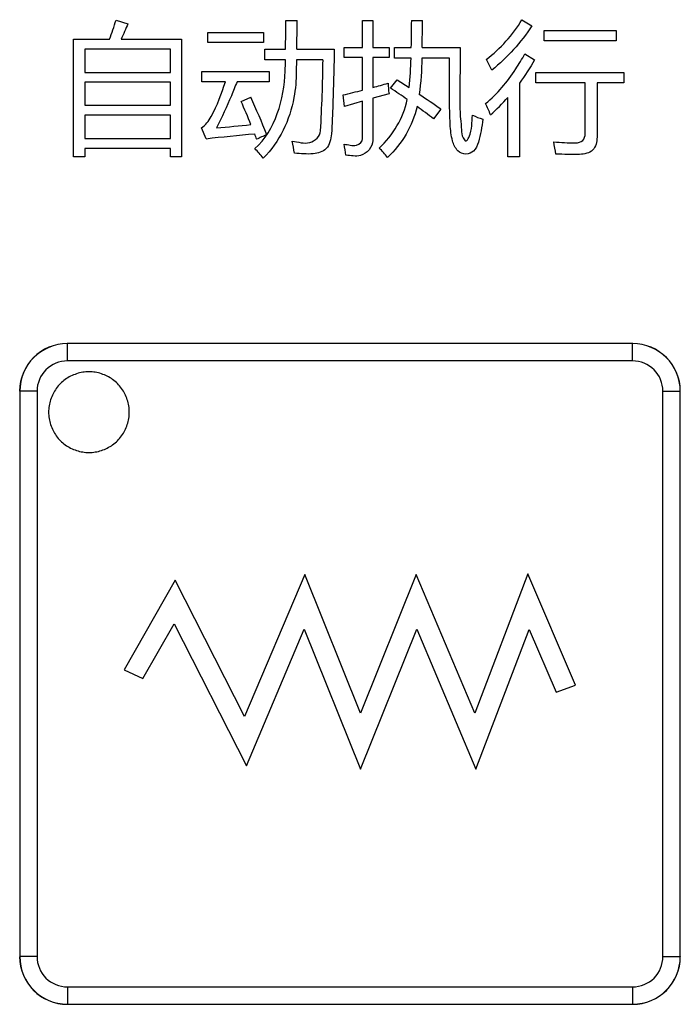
# Model space of a CAD drawing. Header units: millimetres. Extents: x 0 to 1189, y 0 to 841.
# Tile 5 of 64: x 106 to 122, y 320 to 344. Entities that reach past the tile are written whole.
import ezdxf

# ---------------------------------------------------------------- set-up
doc = ezdxf.new("R2010")
doc.units = ezdxf.units.MM
doc.header["$LTSCALE"] = 65.395
doc.layers.add('NC500E-SECONDXF_CONTINUOUS_LINE', color=7, linetype='CONTINUOUS')

msp = doc.modelspace()

# ---------------------------------------------------------------- linework, layer by layer
at = {"layer": 'NC500E-SECONDXF_CONTINUOUS_LINE', "color": 7, "linetype": 'Continuous'}
for p, q in [((108.195, 344.083), (108.488, 343.993)), ((112.398, 344.072), (112.681, 344.072)), ((114.303, 343.404), (114.303, 344.069)), ((114.303, 344.069), (114.558, 344.069)), ((114.558, 344.069), (114.558, 343.404)), ((115.519, 344.069), (115.788, 344.069)), ((118.251, 344.093), (118.499, 343.941)), ((110.465, 343.524), (110.465, 343.779)), ((110.465, 343.779), (111.847, 343.779)), ((111.847, 343.779), (111.847, 343.524)), ((118.799, 343.569), (118.799, 343.828)), ((118.799, 343.828), (120.587, 343.828)), ((120.587, 343.828), (120.587, 343.569)), ((107.141, 340.693), (107.141, 343.607)), ((107.141, 343.607), (108.031, 343.607)), ((108.317, 343.607), (109.814, 343.607)), ((109.814, 343.607), (109.814, 340.693)), ((111.847, 343.524), (110.465, 343.524)), ((120.587, 343.569), (118.799, 343.569)), ((107.417, 343.359), (107.417, 342.787)), ((109.539, 343.359), (107.417, 343.359)), ((109.539, 342.787), (109.539, 343.359)), ((111.881, 343.101), (111.881, 343.363)), ((111.881, 343.363), (112.395, 343.363)), ((112.672, 343.363), (113.6, 343.363)), ((113.849, 343.156), (113.849, 343.404)), ((113.849, 343.404), (114.303, 343.404)), ((114.558, 343.404), (114.961, 343.404)), ((114.961, 343.404), (114.961, 343.156)), ((115.096, 343.142), (115.096, 343.404)), ((115.096, 343.404), (115.509, 343.404)), ((115.778, 343.404), (116.725, 343.404)), ((118.324, 343.245), (118.565, 343.097)), ((112.391, 343.101), (111.881, 343.101)), ((112.667, 343.101), (112.66, 342.808)), ((113.321, 343.101), (112.667, 343.101)), ((114.303, 343.156), (113.849, 343.156)), ((114.303, 342.348), (114.303, 343.156)), ((114.558, 343.156), (114.558, 342.415)), ((114.961, 343.156), (114.558, 343.156)), ((115.504, 343.142), (115.096, 343.142)), ((116.453, 343.142), (115.773, 343.142)), ((107.417, 342.787), (109.539, 342.787)), ((110.321, 342.556), (110.321, 342.811)), ((110.321, 342.811), (111.985, 342.811)), ((111.985, 342.811), (111.985, 342.556)), ((118.599, 342.529), (118.599, 342.787)), ((118.599, 342.787), (120.78, 342.787)), ((120.78, 342.787), (120.78, 342.529)), ((107.417, 342.543), (107.417, 341.971)), ((109.539, 342.543), (107.417, 342.543)), ((109.539, 341.971), (109.539, 342.543)), ((110.903, 342.556), (110.321, 342.556)), ((111.985, 342.556), (111.192, 342.556)), ((114.996, 342.398), (115.158, 342.605)), ((115.158, 342.605), (115.456, 342.41)), ((118.189, 342.524), (118.189, 340.699)), ((119.819, 342.529), (118.599, 342.529)), ((119.819, 341.275), (119.819, 342.529)), ((120.112, 342.529), (120.112, 341.182)), ((120.78, 342.529), (120.112, 342.529)), ((111.292, 342.067), (111.53, 342.174)), ((113.852, 341.94), (113.818, 342.229)), ((114.303, 342.071), (113.852, 341.94)), ((114.303, 341.147), (114.303, 342.071)), ((114.958, 342.257), (114.558, 342.145)), ((114.558, 342.145), (114.558, 341.103)), ((117.903, 340.699), (117.903, 342.169)), ((107.417, 341.971), (109.539, 341.971)), ((116.239, 341.874), (116.064, 341.637)), ((107.417, 341.726), (107.417, 341.147)), ((109.539, 341.726), (107.417, 341.726)), ((109.539, 341.147), (109.539, 341.726)), ((110.428, 341.137), (110.307, 341.416)), ((107.417, 341.147), (109.539, 341.147)), ((107.417, 340.899), (107.417, 340.693)), ((109.539, 340.899), (107.417, 340.899)), ((109.539, 340.693), (109.539, 340.899)), ((107.417, 340.693), (107.141, 340.693)), ((109.814, 340.693), (109.539, 340.693)), ((118.189, 340.699), (117.903, 340.699)), ((106.986, 336.067), (106.985, 336.069)), ((120.997, 336.069), (106.985, 336.069)), ((106.986, 335.637), (106.986, 336.067)), ((120.995, 336.067), (106.986, 336.067)), ((120.995, 336.067), (120.997, 336.069)), ((120.995, 335.637), (120.995, 336.067)), ((120.995, 335.637), (106.986, 335.637)), ((106.966, 335.2), (106.934, 335.178)), ((106.999, 335.221), (106.966, 335.2)), ((107.033, 335.241), (106.999, 335.221)), ((107.068, 335.259), (107.033, 335.241)), ((107.103, 335.276), (107.068, 335.259)), ((107.139, 335.292), (107.103, 335.276)), ((107.176, 335.306), (107.139, 335.292)), ((107.213, 335.319), (107.176, 335.306)), ((107.251, 335.331), (107.213, 335.319)), ((107.289, 335.341), (107.251, 335.331)), ((107.327, 335.349), (107.289, 335.341)), ((107.366, 335.356), (107.327, 335.349)), ((107.404, 335.362), (107.366, 335.356)), ((107.444, 335.366), (107.404, 335.362)), ((107.483, 335.368), (107.444, 335.366)), ((107.522, 335.369), (107.483, 335.368)), ((107.561, 335.368), (107.522, 335.369)), ((107.6, 335.366), (107.561, 335.368)), ((107.639, 335.362), (107.6, 335.366)), ((107.678, 335.356), (107.639, 335.362)), ((107.716, 335.349), (107.678, 335.356)), ((107.755, 335.341), (107.716, 335.349)), ((107.793, 335.331), (107.755, 335.341)), ((107.83, 335.319), (107.793, 335.331)), ((107.867, 335.306), (107.83, 335.319)), ((107.904, 335.292), (107.867, 335.306)), ((107.94, 335.276), (107.904, 335.292)), ((107.975, 335.259), (107.94, 335.276)), ((108.01, 335.241), (107.975, 335.259)), ((108.044, 335.221), (108.01, 335.241)), ((108.077, 335.2), (108.044, 335.221)), ((108.109, 335.178), (108.077, 335.2)), ((106.713, 334.957), (106.691, 334.925)), ((106.737, 334.988), (106.713, 334.957)), ((106.761, 335.019), (106.737, 334.988)), ((106.787, 335.048), (106.761, 335.019)), ((106.815, 335.076), (106.787, 335.048)), ((106.843, 335.103), (106.815, 335.076)), ((106.872, 335.129), (106.843, 335.103)), ((106.903, 335.154), (106.872, 335.129)), ((106.934, 335.178), (106.903, 335.154)), ((108.141, 335.154), (108.109, 335.178)), ((108.171, 335.129), (108.141, 335.154)), ((108.201, 335.103), (108.171, 335.129)), ((108.229, 335.076), (108.201, 335.103)), ((108.256, 335.048), (108.229, 335.076)), ((108.282, 335.019), (108.256, 335.048)), ((108.307, 334.988), (108.282, 335.019)), ((108.33, 334.957), (108.307, 334.988)), ((108.353, 334.925), (108.33, 334.957)), ((105.805, 334.889), (105.805, 320.877)), ((105.807, 334.887), (105.805, 334.889)), ((105.807, 334.887), (105.807, 320.879)), ((106.237, 334.887), (105.807, 334.887)), ((106.237, 334.887), (106.237, 320.879)), ((106.584, 334.715), (106.572, 334.678)), ((106.599, 334.751), (106.584, 334.715)), ((106.615, 334.787), (106.599, 334.751)), ((106.632, 334.823), (106.615, 334.787)), ((106.65, 334.858), (106.632, 334.823)), ((106.67, 334.891), (106.65, 334.858)), ((106.691, 334.925), (106.67, 334.891)), ((108.374, 334.891), (108.353, 334.925)), ((108.393, 334.858), (108.374, 334.891)), ((108.412, 334.823), (108.393, 334.858)), ((108.429, 334.787), (108.412, 334.823)), ((108.445, 334.751), (108.429, 334.787)), ((108.459, 334.715), (108.445, 334.751)), ((108.472, 334.678), (108.459, 334.715)), ((121.745, 320.879), (121.745, 334.887)), ((121.745, 334.887), (122.175, 334.887)), ((122.175, 334.887), (122.177, 334.889)), ((122.175, 320.879), (122.175, 334.887)), ((122.177, 320.877), (122.177, 334.889)), ((106.529, 334.486), (106.525, 334.447)), ((106.534, 334.525), (106.529, 334.486)), ((106.541, 334.564), (106.534, 334.525)), ((106.55, 334.602), (106.541, 334.564)), ((106.56, 334.64), (106.55, 334.602)), ((106.572, 334.678), (106.56, 334.64)), ((108.483, 334.64), (108.472, 334.678)), ((108.493, 334.602), (108.483, 334.64)), ((108.502, 334.564), (108.493, 334.602)), ((108.509, 334.525), (108.502, 334.564)), ((108.515, 334.486), (108.509, 334.525)), ((108.519, 334.447), (108.515, 334.486)), ((106.525, 334.447), (106.522, 334.408)), ((106.522, 334.408), (106.522, 334.369)), ((106.522, 334.369), (106.522, 334.33)), ((106.522, 334.33), (106.525, 334.291)), ((106.525, 334.291), (106.529, 334.252)), ((106.529, 334.252), (106.534, 334.213)), ((108.509, 334.213), (108.515, 334.252)), ((108.515, 334.252), (108.518, 334.291)), ((108.518, 334.291), (108.521, 334.33)), ((108.521, 334.408), (108.519, 334.447)), ((108.522, 334.369), (108.521, 334.408)), ((108.521, 334.33), (108.522, 334.369)), ((106.534, 334.213), (106.541, 334.174)), ((106.541, 334.174), (106.55, 334.136)), ((106.55, 334.136), (106.56, 334.098)), ((106.56, 334.098), (106.572, 334.061)), ((106.572, 334.061), (106.585, 334.023)), ((106.585, 334.023), (106.599, 333.987)), ((106.599, 333.987), (106.615, 333.951)), ((108.429, 333.951), (108.445, 333.987)), ((108.445, 333.987), (108.459, 334.023)), ((108.459, 334.023), (108.472, 334.061)), ((108.472, 334.061), (108.483, 334.098)), ((108.483, 334.098), (108.493, 334.136)), ((108.493, 334.136), (108.502, 334.174)), ((108.502, 334.174), (108.509, 334.213)), ((106.615, 333.951), (106.632, 333.915)), ((106.632, 333.915), (106.65, 333.881)), ((106.65, 333.881), (106.67, 333.847)), ((106.67, 333.847), (106.691, 333.814)), ((106.691, 333.814), (106.713, 333.781)), ((106.713, 333.781), (106.737, 333.75)), ((106.737, 333.75), (106.761, 333.72)), ((108.282, 333.72), (108.307, 333.75)), ((108.307, 333.75), (108.33, 333.781)), ((108.33, 333.781), (108.352, 333.814)), ((108.352, 333.814), (108.374, 333.847)), ((108.374, 333.847), (108.393, 333.881)), ((108.393, 333.881), (108.412, 333.915)), ((108.412, 333.915), (108.429, 333.951)), ((106.761, 333.72), (106.787, 333.69)), ((106.787, 333.69), (106.815, 333.662)), ((106.815, 333.662), (106.843, 333.635)), ((106.843, 333.635), (106.872, 333.609)), ((106.872, 333.609), (106.903, 333.584)), ((106.903, 333.584), (106.934, 333.561)), ((106.934, 333.561), (106.966, 333.538)), ((106.966, 333.538), (106.999, 333.517)), ((106.999, 333.517), (107.033, 333.498)), ((107.033, 333.498), (107.068, 333.479)), ((107.975, 333.479), (108.01, 333.498)), ((108.01, 333.498), (108.044, 333.517)), ((108.044, 333.517), (108.077, 333.538)), ((108.077, 333.538), (108.109, 333.561)), ((108.109, 333.561), (108.141, 333.584)), ((108.141, 333.584), (108.171, 333.609)), ((108.171, 333.609), (108.201, 333.635)), ((108.201, 333.635), (108.229, 333.662)), ((108.229, 333.662), (108.256, 333.69)), ((108.256, 333.69), (108.282, 333.72)), ((107.068, 333.479), (107.103, 333.462)), ((107.103, 333.462), (107.139, 333.446)), ((107.139, 333.446), (107.176, 333.432)), ((107.176, 333.432), (107.213, 333.419)), ((107.213, 333.419), (107.251, 333.408)), ((107.251, 333.408), (107.289, 333.398)), ((107.289, 333.398), (107.327, 333.389)), ((107.327, 333.389), (107.366, 333.382)), ((107.366, 333.382), (107.404, 333.376)), ((107.404, 333.376), (107.444, 333.372)), ((107.444, 333.372), (107.483, 333.37)), ((107.483, 333.37), (107.522, 333.369)), ((107.522, 333.369), (107.561, 333.37)), ((107.561, 333.37), (107.6, 333.373)), ((107.6, 333.373), (107.639, 333.376)), ((107.639, 333.376), (107.678, 333.382)), ((107.678, 333.382), (107.716, 333.389)), ((107.716, 333.389), (107.755, 333.398)), ((107.755, 333.398), (107.793, 333.408)), ((107.793, 333.408), (107.83, 333.419)), ((107.83, 333.419), (107.867, 333.432)), ((107.867, 333.432), (107.904, 333.446)), ((107.904, 333.446), (107.94, 333.462)), ((107.94, 333.462), (107.975, 333.479)), ((112.869, 330.348), (111.379, 326.826)), ((114.251, 326.908), (112.869, 330.348)), ((115.633, 330.348), (114.251, 326.908)), ((117.088, 326.908), (115.633, 330.348)), ((118.399, 330.359), (117.088, 326.908)), ((119.583, 327.605), (118.399, 330.359)), ((109.662, 330.21), (108.392, 327.985)), ((111.379, 326.826), (109.662, 330.21)), ((108.858, 327.766), (109.634, 329.128)), ((109.634, 329.128), (111.423, 325.602)), ((111.423, 325.602), (112.857, 328.992)), ((112.857, 328.992), (114.251, 325.52)), ((114.251, 325.52), (115.645, 328.991)), ((115.645, 328.991), (117.113, 325.52)), ((117.113, 325.52), (118.43, 328.981)), ((118.43, 328.981), (119.096, 327.433)), ((108.392, 327.985), (108.858, 327.766)), ((119.096, 327.433), (119.583, 327.605)), ((105.807, 320.879), (105.805, 320.877)), ((106.237, 320.879), (105.807, 320.879)), ((121.745, 320.879), (122.175, 320.879)), ((122.175, 320.879), (122.177, 320.877)), ((106.986, 320.129), (106.986, 319.699)), ((106.986, 320.129), (120.995, 320.129)), ((120.995, 320.129), (120.995, 319.699)), ((106.986, 319.699), (106.985, 319.697)), ((106.985, 319.697), (120.997, 319.697)), ((106.986, 319.699), (120.995, 319.699)), ((120.995, 319.699), (120.997, 319.697))]:
    msp.add_line(p, q, dxfattribs=at)
for centre, radius, start, end in [((76.741, 343.891), 35.657, 359.151, 0.2914), ((65.351, 344.291), 47.33, 358.8755, 359.7347), ((60.824, 344.587), 54.698, 358.7611, 359.4577), ((65.969, 344.511), 49.821, 358.727, 359.4918), ((77.365, 343.482), 35.959, 356.5799, 359.3924), ((113.67, 341.018), 4.249, 25.4321, 29.464), ((109.688, 360.851), 19.068, 284.7992, 285.9696), ((106.776, 372.063), 30.654, 283.2807, 284.2154), ((98.39, 317.799), 29.68, 55.0102, 55.9787), ((99.846, 336.882), 12.566, 21.5301, 24.3704), ((95.313, 334.656), 17.875, 21.6269, 24.8725), ((91.797, 306.87), 42.694, 55.0739, 55.9434), ((114.219, 345.407), 4.905, 311.5485, 318.6811), ((101.037, 321.778), 24.903, 52.8864, 54.0651), ((114.289, 340.527), 3.405, 20.8087, 25.9254), ((108.763, 367.247), 25.902, 274.2491, 276.1431), ((117.138, 282.284), 59.234, 95.34253, 96.50506), ((150.872, 355.655), 41.805, 200.14, 200.3312), ((119.615, 323.43), 19.401, 113.3356, 114.1692), ((101.926, 338.996), 10.838, 9.4888, 11.1177), ((108.11, 337.582), 4.839, 39.5751, 43.2751), ((106.987, 334.887), 1.18, 90.0088, 179.9912), ((120.995, 334.887), 1.18, 0.0088, 89.9912), ((106.986, 334.887), 0.75, 89.9998, 180.0002), ((120.995, 334.887), 0.75, 359.9998, 90.0002), ((106.987, 320.879), 1.18, 180.0088, 269.9912), ((106.986, 320.879), 0.75, 179.9998, 270.0002), ((120.995, 320.879), 1.18, 270.0088, 359.9912), ((120.995, 320.879), 0.75, 269.9998, 0.0002)]:
    msp.add_arc(centre, radius, start, end, dxfattribs=at)
for centre, major_axis, start_param, end_param in [((106.985, 334.888), (-0.835, 0.835), -0.785246, 0.785246), ((120.996, 334.888), (0.835, 0.835), -0.785246, 0.785246), ((106.985, 320.878), (0.835, 0.835), 2.356347, 3.926839), ((120.996, 320.878), (0.835, -0.835), -0.785246, 0.785246)]:
    msp.add_ellipse(centre, major_axis=major_axis, ratio=0.999695, start_param=start_param, end_param=end_param, dxfattribs=at)
for points in [[(108.031, 343.607), (108.09, 343.764), (108.143, 343.923), (108.195, 344.083)], [(108.488, 343.993), (108.435, 343.863), (108.378, 343.734), (108.317, 343.607)], [(117.369, 343.108), (117.718, 343.377), (118.026, 343.714), (118.251, 344.093)], [(118.499, 343.941), (118.23, 343.528), (117.889, 343.155), (117.507, 342.842)], [(115.456, 342.41), (115.485, 342.653), (115.498, 342.898), (115.504, 343.142)], [(115.773, 343.142), (115.766, 342.841), (115.748, 342.539), (115.705, 342.241)], [(118.565, 343.097), (118.45, 342.899), (118.326, 342.707), (118.189, 342.524)], [(114.934, 342.518), (114.938, 342.431), (114.944, 342.343), (114.958, 342.257)], [(114.713, 340.913), (115.054, 341.226), (115.319, 341.66), (115.409, 342.114)], [(115.652, 341.941), (115.545, 341.467), (115.277, 341.009), (114.92, 340.679)], [(117.028, 341.73), (117.109, 341.688), (117.195, 341.652), (117.283, 341.63)], [(119.092, 340.758), (119.076, 340.862), (119.059, 340.965), (119.04, 341.068)], [(113.89, 340.734), (113.88, 340.826), (113.864, 340.918), (113.845, 341.01)], [(114.92, 340.679), (114.858, 340.763), (114.788, 340.84), (114.713, 340.913)]]:
    msp.add_open_spline(points, degree=3, dxfattribs=at)
for points, knots in [([(113.6, 343.363), (113.597, 343.156), (113.582, 342.456), (113.559, 341.757), (113.532, 341.264)], [0, 0, 0, 0, 0.295159, 1, 1, 1, 1]), ([(116.725, 343.404), (116.72, 343.081), (116.715, 342.614), (116.713, 342.025), (116.719, 341.67), (116.759, 341.385), (116.757, 341.204), (116.872, 341.046), (117.032, 341.362), (117.005, 341.545), (117.028, 341.73)], [0, 0, 0, 0, 0.320399, 0.464703, 0.583004, 0.675558, 0.742913, 0.777596, 0.814994, 1, 1, 1, 1]), ([(117.352, 342.016), (117.645, 342.255), (117.985, 342.669), (118.253, 343.118), (118.324, 343.245)], [0, 0, 0, 0, 0.722386, 1, 1, 1, 1]), ([(111.633, 340.899), (112.146, 341.355), (112.384, 342.231), (112.389, 343.005), (112.391, 343.101)], [0, 0, 0, 0, 0.877954, 1, 1, 1, 1]), ([(117.283, 341.63), (117.256, 341.437), (117.222, 341.167), (117.09, 340.827), (116.859, 340.735), (116.625, 340.839), (116.502, 341.132), (116.462, 341.58), (116.455, 342.267), (116.453, 342.816), (116.453, 343.142)], [0, 0, 0, 0, 0.162443, 0.232108, 0.289204, 0.34888, 0.426081, 0.540611, 0.727112, 1, 1, 1, 1]), ([(112.66, 342.808), (112.657, 342.593), (112.6, 341.82), (112.241, 341.057), (111.84, 340.665)], [0, 0, 0, 0, 0.277312, 1, 1, 1, 1]), ([(110.307, 341.416), (110.415, 341.477), (110.674, 341.855), (110.801, 342.264), (110.903, 342.556)], [0, 0, 0, 0, 0.28517, 1, 1, 1, 1]), ([(111.192, 342.556), (111.146, 342.441), (110.988, 342.055), (110.819, 341.674), (110.682, 341.416)], [0, 0, 0, 0, 0.299812, 1, 1, 1, 1]), ([(112.56, 341.085), (112.704, 341.067), (112.979, 340.957), (113.255, 341.207), (113.259, 341.337)], [0, 0, 0, 0, 0.527523, 1, 1, 1, 1]), ([(113.532, 341.264), (113.521, 341.135), (113.46, 340.858), (113.032, 340.738), (112.77, 340.776), (112.615, 340.782)], [0, 0, 0, 0, 0.324797, 0.611664, 1, 1, 1, 1]), ([(113.845, 341.01), (113.947, 340.998), (114.12, 340.92), (114.303, 341.073), (114.303, 341.147)], [0, 0, 0, 0, 0.580985, 1, 1, 1, 1]), ([(114.558, 341.103), (114.558, 340.941), (114.299, 340.645), (114.01, 340.73), (113.89, 340.734)], [0, 0, 0, 0, 0.572639, 1, 1, 1, 1]), ([(119.04, 341.068), (119.13, 341.059), (119.312, 341.048), (119.546, 341.029), (119.785, 341.068), (119.819, 341.213), (119.819, 341.275)], [0, 0, 0, 0, 0.295531, 0.592102, 0.79718, 1, 1, 1, 1]), ([(120.112, 341.182), (120.112, 341.069), (120.052, 340.806), (119.69, 340.743), (119.389, 340.758), (119.191, 340.757), (119.092, 340.758)], [0, 0, 0, 0, 0.266729, 0.535159, 0.765529, 1, 1, 1, 1])]:
    msp.add_open_spline(points, degree=3, knots=knots, dxfattribs=at)

doc.saveas('drawing.dxf')
